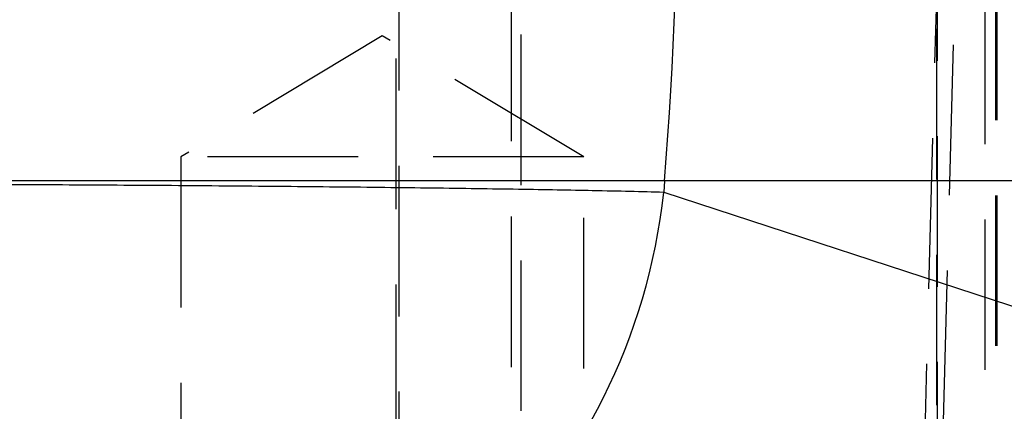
# Model space of a CAD drawing. Extents: x 59 to 746, y 13 to 589.
# Tile 8 of 46: x 230.96 to 247.57, y 140.01 to 146.61. Entities that reach past the tile are written whole.
import ezdxf

# ---------------------------------------------------------------- set-up
doc = ezdxf.new("R2010")
doc.units = 0
doc.header["$LTSCALE"] = 2
doc.linetypes.add('HIDDEN', pattern=[1.905, 1.27, -0.635])
doc.layers.get('0').update_dxf_attribs({"linetype": 'CONTINUOUS'})

msp = doc.modelspace()

# ---------------------------------------------------------------- linework, layer by layer
at = {"color": 7, "linetype": 'HIDDEN'}
for p, q in [((237.350007, 182.247993), (237.350007, 117.747997)), ((239.245852, 173.772995), (239.245852, 129.272994)), ((247.245853, 129.272994), (247.245853, 173.772995)), ((247.424667, 137.297995), (247.424667, 162.697995)), ((247.441334, 162.697995), (247.441334, 137.297995)), ((246.424523, 161.697994), (246.424523, 138.297995)), ((246.441473, 138.297995), (246.441473, 161.697994)), ((239.41267, 161.602079), (239.41267, 138.39391)), ((237.30001, 161.197994), (237.30001, 138.797995)), ((246.193783, 138.266095), (246.50892, 149.997995)), ((246.806898, 149.997995), (246.503228, 138.692955)), ((237.073627, 146.340921), (233.673629, 144.297995)), ((240.473629, 144.297995), (237.073627, 146.340921)), ((240.473629, 144.297995), (233.673629, 144.297995)), ((233.673629, 144.297995), (233.673629, 129.297995)), ((240.473629, 129.297995), (240.473629, 144.297995))]:
    msp.add_line(p, q, dxfattribs=at)
at = {"color": 7, "linetype": 'CONTINUOUS'}
for p, q in [((241.836091, 143.897093), (227.322796, 143.897093)), ((241.836091, 143.897093), (241.820966, 143.705218)), ((252.291354, 143.897093), (241.836091, 143.897093)), ((241.820966, 143.705218), (252.013617, 140.373593))]:
    msp.add_line(p, q, dxfattribs=at)
for centre, radius, start, end in [((164.414129, 149.997995), 77.661967, 355.49436519, 4.50563481), ((231.760255, 144.775811), 10.117514, 272.8710673, 353.9258269), ((241.952908, 141.444184), 10.117512, 272.8710584, 353.9258388)]:
    msp.add_arc(centre, radius, start, end, dxfattribs=at)
msp.add_open_spline([(227.324844, 143.841672), (227.895661, 143.841281), (229.037296, 143.840498), (230.866643, 143.834398), (232.717734, 143.824771), (234.550195, 143.811686), (236.306267, 143.795499), (237.943016, 143.776783), (239.400506, 143.756), (240.775268, 143.732028), (241.448058, 143.714779), (241.820966, 143.705218)], degree=3, knots=[0, 0, 0, 0, 0.108177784, 0.216355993, 0.324533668, 0.432711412, 0.540894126, 0.649077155, 0.757269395, 0.8654616, 1, 1, 1, 1], dxfattribs=at)

doc.saveas('drawing.dxf')
